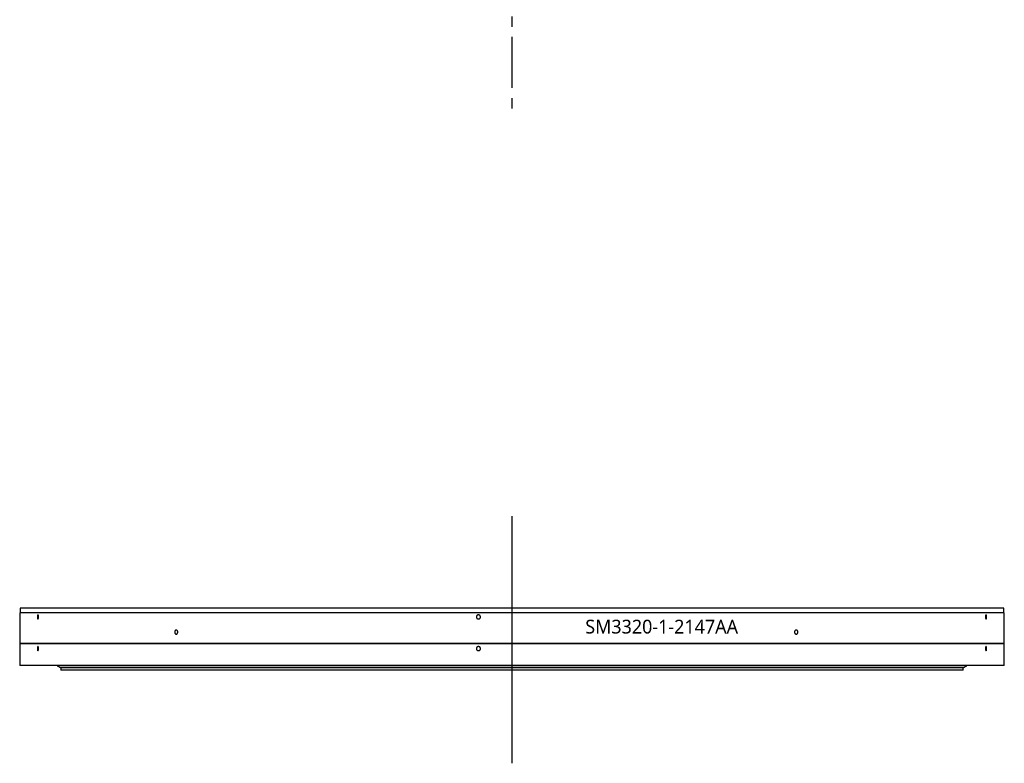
# Model space of a CAD drawing. Header units: millimetres. Extents: x 90 to 11535, y 34437 to 43816.
# Tile 3 of 14: x 2075 to 4222, y 39028 to 40648. Entities that reach past the tile are written whole.
import ezdxf

# ---------------------------------------------------------------- set-up
doc = ezdxf.new("R2010")
doc.units = ezdxf.units.MM
doc.header["$LTSCALE"] = 50
doc.linetypes.add('CENTER', pattern=[10.16, 6.35, -1.27, 1.27, -1.27])

msp = doc.modelspace()

# ---------------------------------------------------------------- linework, layer by layer
at = {"linetype": 'CENTER', "ltscale": 0.35}
msp.add_line((3148.9, 43099.8), (3148.9, 40441.2), dxfattribs=at)
at = {"lineweight": 25}
msp.add_line((3148.9, 39566.4), (3148.9, 39028), dxfattribs=at)
at = {"color": 7, "linetype": 'Continuous', "lineweight": 25}
for p, q in [((2075.4, 39355.9), (2075.4, 39288.9)), ((4222.4, 39355.9), (2075.4, 39355.9)), ((2076.4, 39365.9), (2076.4, 39355.9)), ((4221.4, 39365.9), (2076.4, 39365.9)), ((4221.4, 39355.9), (4221.4, 39365.9)), ((4222.4, 39288.9), (4222.4, 39355.9)), ((4222.4, 39288.9), (2075.4, 39288.9)), ((2075.4, 39288.4), (2075.4, 39240.9)), ((4222.4, 39288.4), (2075.4, 39288.4)), ((2135.9, 39288.9), (2135.9, 39288.4)), ((4161.9, 39288.4), (4161.9, 39288.9)), ((4222.4, 39240.9), (4222.4, 39288.4)), ((4222.4, 39240.9), (2075.4, 39240.9)), ((2156.9, 39240.7), (2164.9, 39235.9)), ((4140.9, 39240.7), (2156.9, 39240.7)), ((2164.9, 39240.9), (2164.9, 39240.7)), ((4132.9, 39235.9), (2164.9, 39235.9)), ((2164.9, 39235.7), (2164.9, 39230.9)), ((4132.9, 39235.7), (2164.9, 39235.7)), ((4132.9, 39230.9), (2164.9, 39230.9)), ((2171.9, 39235.9), (2171.9, 39235.7)), ((4125.9, 39235.7), (4125.9, 39235.9)), ((4132.9, 39240.7), (4132.9, 39240.9)), ((4132.9, 39235.9), (4140.9, 39240.7)), ((4132.9, 39230.9), (4132.9, 39235.7))]:
    msp.add_line(p, q, dxfattribs=at)
for points in [[(2116.5, 39346.9), (2116.5, 39346.6), (2116.5, 39346.3), (2116.4, 39345.7), (2116.4, 39345.5), (2116.4, 39344.9), (2116.3, 39344.7), (2116.2, 39344.2), (2116.2, 39343.9), (2116.1, 39343.5), (2116, 39343.3), (2115.9, 39343), (2115.8, 39342.9), (2115.6, 39342.6), (2115.6, 39342.6), (2115.4, 39342.4), (2115.3, 39342.4), (2115.2, 39342.4), (2115.1, 39342.4), (2114.9, 39342.6), (2114.9, 39342.6), (2114.7, 39342.9), (2114.6, 39343), (2114.5, 39343.3), (2114.5, 39343.5), (2114.3, 39343.9), (2114.3, 39344.2), (2114.2, 39344.7), (2114.2, 39344.9), (2114.1, 39345.5), (2114.1, 39345.7), (2114.1, 39346.3), (2114, 39346.6), (2114, 39347.2), (2114.1, 39347.5), (2114.1, 39348.1), (2114.1, 39348.4), (2114.2, 39348.9), (2114.2, 39349.2), (2114.3, 39349.7), (2114.3, 39349.9), (2114.5, 39350.3), (2114.5, 39350.5), (2114.6, 39350.8), (2114.7, 39351), (2114.9, 39351.2), (2114.9, 39351.3), (2115.1, 39351.4), (2115.2, 39351.4), (2115.3, 39351.4), (2115.4, 39351.4), (2115.6, 39351.3), (2115.6, 39351.2), (2115.8, 39351), (2115.9, 39350.8), (2116, 39350.5), (2116.1, 39350.3), (2116.2, 39349.9), (2116.2, 39349.7), (2116.3, 39349.2), (2116.4, 39348.9), (2116.4, 39348.4), (2116.4, 39348.1), (2116.5, 39347.5), (2116.5, 39347.2), (2116.5, 39346.9)], [(3080.2, 39346.9), (3080.2, 39346.6), (3080.1, 39346.3), (3080, 39345.7), (3079.9, 39345.5), (3079.7, 39344.9), (3079.6, 39344.7), (3079.3, 39344.2), (3079.1, 39343.9), (3078.7, 39343.5), (3078.4, 39343.3), (3077.9, 39343), (3077.7, 39342.9), (3077.1, 39342.6), (3076.9, 39342.6), (3076.3, 39342.4), (3076, 39342.4), (3075.4, 39342.4), (3075.1, 39342.4), (3074.5, 39342.6), (3074.2, 39342.6), (3073.7, 39342.9), (3073.4, 39343), (3073, 39343.3), (3072.7, 39343.5), (3072.3, 39343.9), (3072.1, 39344.2), (3071.8, 39344.7), (3071.7, 39344.9), (3071.4, 39345.5), (3071.3, 39345.7), (3071.2, 39346.3), (3071.2, 39346.6), (3071.2, 39347.2), (3071.2, 39347.5), (3071.3, 39348.1), (3071.4, 39348.4), (3071.7, 39348.9), (3071.8, 39349.2), (3072.1, 39349.7), (3072.3, 39349.9), (3072.7, 39350.3), (3072.9, 39350.5), (3073.4, 39350.8), (3073.7, 39351), (3074.2, 39351.2), (3074.5, 39351.3), (3075.1, 39351.4), (3075.4, 39351.4), (3076, 39351.4), (3076.3, 39351.4), (3076.8, 39351.3), (3077.1, 39351.2), (3077.7, 39351), (3077.9, 39350.8), (3078.4, 39350.5), (3078.7, 39350.3), (3079.1, 39349.9), (3079.3, 39349.7), (3079.6, 39349.2), (3079.7, 39348.9), (3079.9, 39348.4), (3080, 39348.1), (3080.1, 39347.5), (3080.2, 39347.2), (3080.2, 39346.9)], [(4183.8, 39346.9), (4183.8, 39346.6), (4183.8, 39346.3), (4183.8, 39345.7), (4183.8, 39345.5), (4183.7, 39344.9), (4183.7, 39344.7), (4183.6, 39344.2), (4183.5, 39343.9), (4183.4, 39343.5), (4183.4, 39343.3), (4183.2, 39343), (4183.2, 39342.9), (4183, 39342.6), (4183, 39342.6), (4182.8, 39342.4), (4182.7, 39342.4), (4182.6, 39342.4), (4182.5, 39342.4), (4182.3, 39342.6), (4182.2, 39342.6), (4182.1, 39342.9), (4182, 39343), (4181.9, 39343.3), (4181.8, 39343.5), (4181.7, 39343.9), (4181.7, 39344.2), (4181.6, 39344.7), (4181.5, 39344.9), (4181.5, 39345.5), (4181.5, 39345.7), (4181.4, 39346.3), (4181.4, 39346.6), (4181.4, 39347.2), (4181.4, 39347.5), (4181.5, 39348.1), (4181.5, 39348.4), (4181.5, 39348.9), (4181.6, 39349.2), (4181.7, 39349.7), (4181.7, 39349.9), (4181.8, 39350.3), (4181.9, 39350.5), (4182, 39350.8), (4182.1, 39351), (4182.2, 39351.2), (4182.3, 39351.3), (4182.5, 39351.4), (4182.6, 39351.4), (4182.7, 39351.4), (4182.8, 39351.4), (4182.9, 39351.3), (4183, 39351.2), (4183.2, 39351), (4183.2, 39350.8), (4183.4, 39350.5), (4183.4, 39350.3), (4183.5, 39349.9), (4183.6, 39349.7), (4183.7, 39349.2), (4183.7, 39348.9), (4183.8, 39348.4), (4183.8, 39348.1), (4183.8, 39347.5), (4183.8, 39347.2), (4183.8, 39346.9)], [(2420.1, 39313.9), (2420.1, 39313.6), (2420.1, 39313.3), (2420, 39312.7), (2419.9, 39312.5), (2419.8, 39311.9), (2419.7, 39311.7), (2419.4, 39311.2), (2419.3, 39310.9), (2419, 39310.5), (2418.8, 39310.3), (2418.5, 39310), (2418.3, 39309.9), (2417.9, 39309.6), (2417.7, 39309.6), (2417.2, 39309.4), (2417, 39309.4), (2416.6, 39309.4), (2416.4, 39309.4), (2416, 39309.6), (2415.8, 39309.6), (2415.4, 39309.9), (2415.2, 39310), (2414.8, 39310.3), (2414.6, 39310.5), (2414.3, 39310.9), (2414.2, 39311.2), (2414, 39311.7), (2413.9, 39311.9), (2413.7, 39312.5), (2413.6, 39312.7), (2413.6, 39313.3), (2413.5, 39313.6), (2413.5, 39314.2), (2413.6, 39314.5), (2413.6, 39315.1), (2413.7, 39315.4), (2413.9, 39315.9), (2414, 39316.2), (2414.2, 39316.7), (2414.3, 39316.9), (2414.6, 39317.3), (2414.8, 39317.5), (2415.2, 39317.8), (2415.4, 39318), (2415.8, 39318.2), (2416, 39318.3), (2416.4, 39318.4), (2416.6, 39318.4), (2417, 39318.4), (2417.2, 39318.4), (2417.7, 39318.3), (2417.9, 39318.2), (2418.3, 39318), (2418.5, 39317.8), (2418.8, 39317.5), (2419, 39317.3), (2419.3, 39316.9), (2419.4, 39316.7), (2419.7, 39316.2), (2419.8, 39315.9), (2419.9, 39315.4), (2420, 39315.1), (2420.1, 39314.5), (2420.1, 39314.2), (2420.1, 39313.9)], [(3772.3, 39313.9), (3772.3, 39313.6), (3772.3, 39313.3), (3772.2, 39312.7), (3772.2, 39312.5), (3772, 39311.9), (3771.9, 39311.7), (3771.6, 39311.2), (3771.4, 39310.9), (3771.1, 39310.5), (3770.9, 39310.3), (3770.5, 39310), (3770.3, 39309.9), (3769.9, 39309.6), (3769.6, 39309.6), (3769.2, 39309.4), (3768.9, 39309.4), (3768.4, 39309.4), (3768.2, 39309.4), (3767.7, 39309.6), (3767.5, 39309.6), (3767, 39309.9), (3766.8, 39310), (3766.4, 39310.3), (3766.2, 39310.5), (3765.9, 39310.9), (3765.8, 39311.2), (3765.5, 39311.7), (3765.4, 39311.9), (3765.2, 39312.5), (3765.1, 39312.7), (3765, 39313.3), (3765, 39313.6), (3765, 39314.2), (3765, 39314.5), (3765.1, 39315.1), (3765.2, 39315.4), (3765.4, 39315.9), (3765.5, 39316.2), (3765.8, 39316.7), (3765.9, 39316.9), (3766.2, 39317.3), (3766.4, 39317.5), (3766.8, 39317.8), (3767, 39318), (3767.5, 39318.2), (3767.7, 39318.3), (3768.2, 39318.4), (3768.4, 39318.4), (3768.9, 39318.4), (3769.2, 39318.4), (3769.6, 39318.3), (3769.9, 39318.2), (3770.3, 39318), (3770.5, 39317.8), (3770.9, 39317.5), (3771.1, 39317.3), (3771.4, 39316.9), (3771.6, 39316.7), (3771.9, 39316.2), (3772, 39315.9), (3772.2, 39315.4), (3772.2, 39315.1), (3772.3, 39314.5), (3772.3, 39314.2), (3772.3, 39313.9)], [(2116.5, 39277.9), (2116.5, 39277.6), (2116.5, 39277.3), (2116.4, 39276.7), (2116.4, 39276.5), (2116.4, 39275.9), (2116.3, 39275.7), (2116.2, 39275.2), (2116.2, 39274.9), (2116.1, 39274.5), (2116, 39274.3), (2115.9, 39274), (2115.8, 39273.9), (2115.6, 39273.6), (2115.6, 39273.6), (2115.4, 39273.4), (2115.3, 39273.4), (2115.2, 39273.4), (2115.1, 39273.4), (2114.9, 39273.6), (2114.9, 39273.6), (2114.7, 39273.9), (2114.6, 39274), (2114.5, 39274.3), (2114.5, 39274.5), (2114.3, 39274.9), (2114.3, 39275.2), (2114.2, 39275.7), (2114.2, 39275.9), (2114.1, 39276.5), (2114.1, 39276.7), (2114.1, 39277.3), (2114, 39277.6), (2114, 39278.2), (2114.1, 39278.5), (2114.1, 39279.1), (2114.1, 39279.4), (2114.2, 39279.9), (2114.2, 39280.2), (2114.3, 39280.7), (2114.3, 39280.9), (2114.5, 39281.3), (2114.5, 39281.5), (2114.6, 39281.8), (2114.7, 39282), (2114.9, 39282.2), (2114.9, 39282.3), (2115.1, 39282.4), (2115.2, 39282.4), (2115.3, 39282.4), (2115.4, 39282.4), (2115.6, 39282.3), (2115.6, 39282.2), (2115.8, 39282), (2115.9, 39281.8), (2116, 39281.5), (2116.1, 39281.3), (2116.2, 39280.9), (2116.2, 39280.7), (2116.3, 39280.2), (2116.4, 39279.9), (2116.4, 39279.4), (2116.4, 39279.1), (2116.5, 39278.5), (2116.5, 39278.2), (2116.5, 39277.9)], [(3080.2, 39277.9), (3080.2, 39277.6), (3080.1, 39277.3), (3080, 39276.7), (3079.9, 39276.5), (3079.7, 39275.9), (3079.6, 39275.7), (3079.3, 39275.2), (3079.1, 39274.9), (3078.7, 39274.5), (3078.4, 39274.3), (3077.9, 39274), (3077.7, 39273.9), (3077.1, 39273.6), (3076.9, 39273.6), (3076.3, 39273.4), (3076, 39273.4), (3075.4, 39273.4), (3075.1, 39273.4), (3074.5, 39273.6), (3074.2, 39273.6), (3073.7, 39273.9), (3073.4, 39274), (3073, 39274.3), (3072.7, 39274.5), (3072.3, 39274.9), (3072.1, 39275.2), (3071.8, 39275.7), (3071.7, 39275.9), (3071.4, 39276.5), (3071.3, 39276.7), (3071.2, 39277.3), (3071.2, 39277.6), (3071.2, 39278.2), (3071.2, 39278.5), (3071.3, 39279.1), (3071.4, 39279.4), (3071.7, 39279.9), (3071.8, 39280.2), (3072.1, 39280.7), (3072.3, 39280.9), (3072.7, 39281.3), (3072.9, 39281.5), (3073.4, 39281.8), (3073.7, 39282), (3074.2, 39282.2), (3074.5, 39282.3), (3075.1, 39282.4), (3075.4, 39282.4), (3076, 39282.4), (3076.3, 39282.4), (3076.8, 39282.3), (3077.1, 39282.2), (3077.7, 39282), (3077.9, 39281.8), (3078.4, 39281.5), (3078.7, 39281.3), (3079.1, 39280.9), (3079.3, 39280.7), (3079.6, 39280.2), (3079.7, 39279.9), (3079.9, 39279.4), (3080, 39279.1), (3080.1, 39278.5), (3080.2, 39278.2), (3080.2, 39277.9)], [(4183.8, 39277.9), (4183.8, 39277.6), (4183.8, 39277.3), (4183.8, 39276.7), (4183.8, 39276.5), (4183.7, 39275.9), (4183.7, 39275.7), (4183.6, 39275.2), (4183.5, 39274.9), (4183.4, 39274.5), (4183.4, 39274.3), (4183.2, 39274), (4183.2, 39273.9), (4183, 39273.6), (4183, 39273.6), (4182.8, 39273.4), (4182.7, 39273.4), (4182.6, 39273.4), (4182.5, 39273.4), (4182.3, 39273.6), (4182.2, 39273.6), (4182.1, 39273.9), (4182, 39274), (4181.9, 39274.3), (4181.8, 39274.5), (4181.7, 39274.9), (4181.7, 39275.2), (4181.6, 39275.7), (4181.5, 39275.9), (4181.5, 39276.5), (4181.5, 39276.7), (4181.4, 39277.3), (4181.4, 39277.6), (4181.4, 39278.2), (4181.4, 39278.5), (4181.5, 39279.1), (4181.5, 39279.4), (4181.5, 39279.9), (4181.6, 39280.2), (4181.7, 39280.7), (4181.7, 39280.9), (4181.8, 39281.3), (4181.9, 39281.5), (4182, 39281.8), (4182.1, 39282), (4182.2, 39282.2), (4182.3, 39282.3), (4182.5, 39282.4), (4182.6, 39282.4), (4182.7, 39282.4), (4182.8, 39282.4), (4182.9, 39282.3), (4183, 39282.2), (4183.2, 39282), (4183.2, 39281.8), (4183.4, 39281.5), (4183.4, 39281.3), (4183.5, 39280.9), (4183.6, 39280.7), (4183.7, 39280.2), (4183.7, 39279.9), (4183.8, 39279.4), (4183.8, 39279.1), (4183.8, 39278.5), (4183.8, 39278.2), (4183.8, 39277.9)]]:
    msp.add_open_spline(points, degree=3, knots=[0, 0, 0, 0, 0.03125, 0.03125, 0.0625, 0.0625, 0.09375, 0.09375, 0.125, 0.125, 0.15625, 0.15625, 0.1875, 0.1875, 0.21875, 0.21875, 0.25, 0.25, 0.28125, 0.28125, 0.3125, 0.3125, 0.34375, 0.34375, 0.375, 0.375, 0.40625, 0.40625, 0.4375, 0.4375, 0.46875, 0.46875, 0.5, 0.5, 0.53125, 0.53125, 0.5625, 0.5625, 0.59375, 0.59375, 0.625, 0.625, 0.65625, 0.65625, 0.6875, 0.6875, 0.71875, 0.71875, 0.75, 0.75, 0.78125, 0.78125, 0.8125, 0.8125, 0.84375, 0.84375, 0.875, 0.875, 0.90625, 0.90625, 0.9375, 0.9375, 0.96875, 0.96875, 1, 1, 1, 1], dxfattribs=at)

# ---------------------------------------------------------------- texts
at = {"insert": (3308.7, 39340.8), "char_height": 30, "width": 374.022, "attachment_point": 1}
msp.add_mtext('{\\fYu Gothic Medium|b0|i0|c0|p0;\\C253;SM3320-1-2147AA}', dxfattribs=at)

doc.saveas('drawing.dxf')
